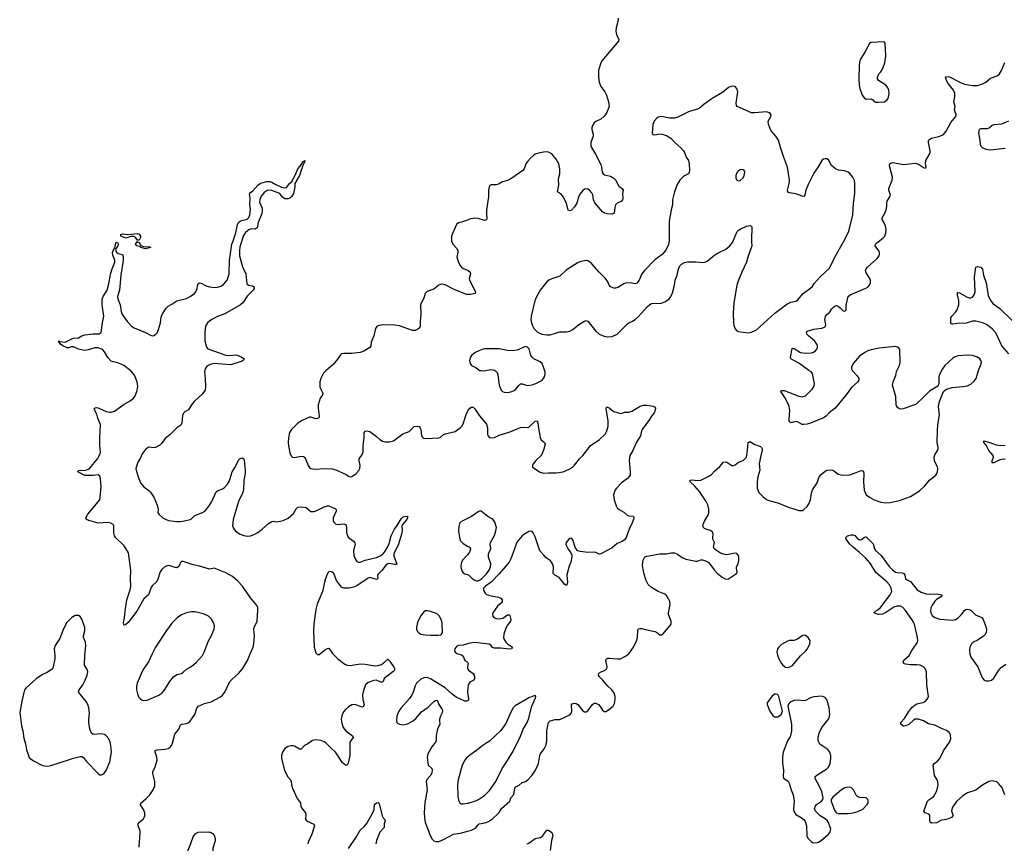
# Model space of a CAD drawing. Header units: inches. Extents: x 1682510 to 1839368, y 640758 to 791543.
# Tile 153 of 186: x 1784533 to 1796558, y 732657 to 742711. Entities that reach past the tile are written whole.
import ezdxf

# ---------------------------------------------------------------- set-up
doc = ezdxf.new("R2010")
doc.units = ezdxf.units.IN
doc.header["$MEASUREMENT"] = 0
for name, color, linetype in [('B7783', 7, 'Continuous'), ('B7784', 7, 'Continuous'), ('B7793', 7, 'Continuous'), ('B7794', 7, 'Continuous')]:
    doc.layers.add(name, color=color, linetype=linetype)

msp = doc.modelspace()

# ---------------------------------------------------------------- linework, layer by layer
at = {"layer": 'B7783', "color": 6}
for points, elevation in [([(1785993, 732610), (1786004, 732790), (1786003, 732810), (1785980, 732870), (1785978, 732890), (1785988, 732912), (1786043, 732957), (1786062, 732990), (1786060, 733030), (1786044, 733070), (1786010, 733128), (1786014, 733146), (1786078, 733202), (1786121, 733250), (1786163, 733310), (1786183, 733357), (1786184, 733410), (1786158, 733510), (1786160, 733530), (1786189, 733590), (1786213, 733670), (1786209, 733710), (1786188, 733770), (1786189, 733790), (1786210, 733798), (1786310, 733804), (1786345, 733815), (1786370, 733831), (1786388, 733852), (1786400, 733880), (1786426, 733990), (1786475, 734050), (1786497, 734103), (1786510, 734112), (1786570, 734118), (1786592, 734128), (1786614, 734146), (1786670, 734227), (1786695, 734305), (1786717, 734330), (1786790, 734363), (1786870, 734385), (1786978, 734442), (1787010, 734465), (1787040, 734500), (1787100, 734630), (1787130, 734664), (1787204, 734730), (1787253, 734787), (1787316, 734890), (1787346, 734970), (1787384, 735050), (1787393, 735090), (1787401, 735190), (1787393, 735270), (1787396, 735290), (1787432, 735370), (1787443, 735503), (1787442, 735530), (1787434, 735554), (1787350, 735652), (1787255, 735795), (1787198, 735858), (1787130, 735912), (1787050, 735957), (1786930, 736009), (1786910, 736014), (1786850, 736005), (1786730, 736040), (1786650, 736055), (1786530, 736096), (1786510, 736095), (1786497, 736083), (1786484, 736050), (1786470, 736030), (1786450, 736020), (1786430, 736022), (1786370, 736044), (1786350, 736046), (1786310, 736035), (1786270, 735999), (1786250, 735970), (1786220, 735880), (1786206, 735854), (1786155, 735805), (1786138, 735782), (1786115, 735710), (1786105, 735690), (1786050, 735639), (1785965, 735490), (1785856, 735350), (1785830, 735328), (1785810, 735320), (1785804, 735324), (1785801, 735350), (1785812, 735408), (1785819, 735490), (1785843, 735630), (1785883, 735750), (1785890, 735790), (1785887, 735887), (1785892, 735992), (1785861, 736201), (1785810, 736286), (1785706, 736386), (1785689, 736409), (1785682, 736442), (1785682, 736530), (1785674, 736550), (1785645, 736565), (1785610, 736572), (1785490, 736565), (1785377, 736597), (1785350, 736610), (1785339, 736630), (1785364, 736676), (1785510, 736850), (1785517, 736883), (1785529, 737010), (1785519, 737110), (1785510, 737138), (1785490, 737154), (1785430, 737145), (1785330, 737147), (1785241, 737190), (1785254, 737206), (1785270, 737210), (1785330, 737209), (1785370, 737223), (1785390, 737235), (1785481, 737350), (1785517, 737410), (1785521, 737430), (1785513, 737513), (1785512, 737608), (1785518, 737770), (1785488, 737848), (1785474, 737894), (1785446, 737950), (1785445, 737970), (1785470, 737978), (1785490, 737974), (1785590, 737929), (1785630, 737918), (1785650, 737919), (1785690, 737933), (1785810, 738016), (1785890, 738061), (1785922, 738090), (1785943, 738117), (1785963, 738170), (1785975, 738230), (1785973, 738270), (1785961, 738310), (1785933, 738370), (1785890, 738426), (1785803, 738490), (1785730, 738521), (1785673, 738533), (1785650, 738544), (1785610, 738586), (1785570, 738657), (1785550, 738682), (1785537, 738690), (1785490, 738703), (1785450, 738705), (1785370, 738679), (1785330, 738674), (1785250, 738687), (1785190, 738719), (1785162, 738718), (1785130, 738703), (1785114, 738706), (1785061, 738730), (1785029, 738750), (1785023, 738763), (1785010, 738770), (1785009, 738790), (1785021, 738781), (1785090, 738775), (1785170, 738814), (1785190, 738821), (1785250, 738827), (1785290, 738850), (1785330, 738865), (1785430, 738877), (1785504, 738876), (1785528, 738892), (1785544, 739010), (1785562, 739090), (1785541, 739230), (1785541, 739299), (1785552, 739330), (1785599, 739410), (1785616, 739470), (1785645, 739615), (1785661, 739670), (1785694, 739750), (1785695, 739775), (1785670, 739838), (1785668, 739870), (1785690, 739926), (1785694, 739926), (1785700, 739940), (1785710, 739996), (1785730, 739987), (1785736, 739970), (1785730, 739949), (1785710, 739916), (1785704, 739916), (1785705, 739895), (1785713, 739873), (1785737, 739857), (1785790, 739843), (1785798, 739818), (1785798, 739770), (1785769, 739591), (1785751, 739409), (1785728, 739330), (1785730, 739305), (1785758, 739230), (1785772, 739150), (1785782, 739122), (1785803, 739083), (1785850, 739024), (1785900, 738970), (1785929, 738949), (1786070, 738894), (1786130, 738860), (1786150, 738853), (1786170, 738854), (1786190, 738866), (1786210, 738889), (1786229, 738930), (1786252, 739010), (1786262, 739078), (1786278, 739122), (1786321, 739190), (1786345, 739215), (1786390, 739237), (1786450, 739277), (1786570, 739308), (1786613, 739330), (1786666, 739370), (1786683, 739390), (1786699, 739430), (1786710, 739481), (1786716, 739490), (1786730, 739498), (1786750, 739495), (1786810, 739463), (1786850, 739448), (1786910, 739442), (1786950, 739447), (1786990, 739459), (1787021, 739479), (1787051, 739509), (1787070, 739541), (1787091, 739609), (1787096, 739770), (1787124, 739970), (1787135, 740000)], 600), ([(1785972, 740000), (1785990, 739991), (1786014, 739954), (1786044, 739944), (1786118, 739938), (1786132, 739932), (1786130, 739929), (1786068, 739912), (1786013, 739930), (1786000, 739940), (1785964, 739950), (1785949, 739970), (1785969, 740000)], 600), ([(1787241, 740000), (1787222, 739938), (1787217, 739890), (1787217, 739830), (1787254, 739694), (1787293, 739610), (1787308, 739488), (1787328, 739468), (1787370, 739462), (1787395, 739450), (1787396, 739430), (1787384, 739410), (1787310, 739336), (1787260, 739260), (1787230, 739230), (1787039, 739121), (1786950, 739087), (1786881, 739050), (1786849, 739030), (1786827, 739010), (1786803, 738970), (1786792, 738892), (1786793, 738790), (1786813, 738713), (1786830, 738691), (1787050, 738615), (1787090, 738611), (1787170, 738619), (1787190, 738615), (1787245, 738590), (1787275, 738570), (1787267, 738553), (1787250, 738543), (1787110, 738496), (1786908, 738512), (1786857, 738503), (1786818, 738482), (1786799, 738450), (1786789, 738411), (1786799, 738330), (1786802, 738230), (1786796, 738190), (1786779, 738161), (1786761, 738139), (1786663, 738050), (1786630, 738010), (1786593, 737947), (1786550, 737924), (1786532, 737908), (1786522, 737878), (1786511, 737789), (1786499, 737761), (1786450, 737727), (1786370, 737645), (1786310, 737599), (1786264, 737536), (1786243, 737517), (1786190, 737489), (1786170, 737486), (1786110, 737491), (1786090, 737482), (1786070, 737465), (1786030, 737410), (1786004, 737356), (1785975, 737310), (1785953, 737230), (1785955, 737210), (1785980, 737130), (1786010, 737058), (1786050, 737010), (1786110, 736964), (1786130, 736943), (1786170, 736880), (1786210, 736785), (1786222, 736730), (1786219, 736690), (1786234, 736670), (1786285, 736625), (1786350, 736596), (1786450, 736584), (1786495, 736585), (1786547, 736593), (1786614, 736610), (1786630, 736619), (1786670, 736658), (1786766, 736694), (1786800, 736720), (1786845, 736775), (1786880, 736830), (1786934, 736946), (1786950, 736960), (1787010, 736983), (1787030, 736997), (1787070, 737040), (1787090, 737074), (1787104, 737110), (1787127, 737190), (1787166, 737250), (1787205, 737335), (1787225, 737355), (1787250, 737362), (1787269, 737349), (1787273, 737333), (1787285, 737210), (1787285, 737170), (1787270, 737090), (1787266, 736970), (1787253, 736930), (1787205, 736830), (1787139, 736610), (1787132, 736530), (1787142, 736502), (1787170, 736468), (1787227, 736430), (1787270, 736413), (1787310, 736405), (1787351, 736409), (1787406, 736430), (1787441, 736450), (1787495, 736490), (1787570, 736561), (1787610, 736585), (1787630, 736587), (1787670, 736582), (1787713, 736587), (1787750, 736596), (1787810, 736625), (1787876, 736684), (1787910, 736741), (1787930, 736761), (1787970, 736764), (1788030, 736754), (1788090, 736709), (1788110, 736705), (1788130, 736707), (1788161, 736719), (1788250, 736763), (1788290, 736776), (1788310, 736777), (1788390, 736738), (1788398, 736730), (1788399, 736710), (1788362, 736630), (1788360, 736610), (1788363, 736590), (1788373, 736573), (1788390, 736558), (1788409, 736549), (1788490, 736555), (1788510, 736550), (1788518, 736538), (1788524, 736510), (1788525, 736450), (1788536, 736410), (1788549, 736389), (1788610, 736343), (1788624, 736324), (1788628, 736310), (1788625, 736290), (1788610, 736230), (1788615, 736170), (1788628, 736130), (1788640, 736110), (1788650, 736098), (1788670, 736087), (1788690, 736089), (1788750, 736111), (1788890, 736145), (1788934, 736166), (1788970, 736190), (1788998, 736222), (1789024, 736270), (1789043, 736317), (1789070, 736410), (1789109, 736490), (1789143, 736537), (1789190, 736619), (1789210, 736637), (1789230, 736646), (1789270, 736650), (1789270, 736630), (1789260, 736610), (1789207, 736550), (1789201, 736530), (1789204, 736470), (1789197, 736430), (1789157, 736310), (1789103, 736190), (1789103, 736163), (1789140, 736070), (1789137, 736063), (1789130, 736059), (1789110, 736061), (1789050, 736074), (1789030, 736070), (1789010, 736056), (1788954, 735986), (1788913, 735947), (1788904, 735930), (1788905, 735890), (1788899, 735881), (1788890, 735877), (1788810, 735900), (1788790, 735895), (1788650, 735801), (1788610, 735783), (1788552, 735772), (1788493, 735773), (1788463, 735783), (1788403, 735863), (1788370, 735950), (1788350, 735968), (1788330, 735973), (1788309, 735971), (1788298, 735962), (1788285, 735935), (1788261, 735859), (1788232, 735730), (1788165, 735575), (1788151, 735509), (1788126, 735334), (1788120, 735250), (1788131, 735050), (1788150, 734983), (1788170, 734961), (1788190, 734961), (1788270, 735025), (1788290, 735036), (1788310, 735038), (1788353, 734973), (1788418, 734910), (1788504, 734844), (1788531, 734831), (1788570, 734826), (1788690, 734847), (1788750, 734844), (1788870, 734825), (1788910, 734826), (1788950, 734840), (1788993, 734870), (1789030, 734905), (1789050, 734889), (1789063, 734863), (1789102, 734810), (1789111, 734789), (1789109, 734770), (1789090, 734748), (1788985, 734670), (1788970, 734630), (1788958, 734622), (1788950, 734621), (1788890, 734646), (1788856, 734644), (1788790, 734618), (1788757, 734590), (1788730, 734521), (1788721, 734470), (1788725, 734410), (1788740, 734350), (1788733, 734327), (1788710, 734320), (1788630, 734352), (1788590, 734347), (1788550, 734324), (1788511, 734290), (1788493, 734267), (1788472, 734230), (1788465, 734210), (1788459, 734170), (1788465, 734125), (1788483, 734070), (1788514, 734030), (1788598, 733970), (1788607, 733950), (1788565, 733890), (1788563, 733730), (1788545, 733635), (1788530, 733611), (1788510, 733610), (1788470, 733642), (1788420, 733730), (1788390, 733771), (1788336, 733816), (1788270, 733881), (1788250, 733895), (1788210, 733911), (1788150, 733920), (1788110, 733912), (1788053, 733870), (1788010, 733849), (1787970, 733806), (1787950, 733804), (1787890, 733843), (1787870, 733847), (1787850, 733848), (1787810, 733840), (1787770, 733812), (1787744, 733770), (1787732, 733730), (1787731, 733690), (1787766, 733550), (1787805, 733470), (1787838, 733430), (1787849, 733410), (1787853, 733370), (1787865, 733330), (1787922, 733202), (1787964, 733150), (1787967, 733110), (1787974, 733090), (1788022, 733030), (1788028, 733010), (1788023, 732950), (1788037, 732930), (1788126, 732890), (1788133, 732870), (1788100, 732770), (1788057, 732670), (1788053, 732650)], 600), ([(1789809, 740000), (1789822, 739970), (1789870, 739919), (1789883, 739890), (1789883, 739870), (1789873, 739810), (1789890, 739750), (1789910, 739713), (1789930, 739689), (1789952, 739672), (1790000, 739655)], 700), ([(1790000, 739357), (1789990, 739357), (1789830, 739423), (1789730, 739472), (1789690, 739482), (1789670, 739477), (1789650, 739468), (1789590, 739421), (1789507, 739393), (1789484, 739370), (1789467, 739310), (1789435, 739250), (1789428, 739230), (1789430, 739110), (1789422, 739030), (1789425, 738970), (1789415, 738950), (1789390, 738929), (1789364, 738916), (1789330, 738917), (1789170, 738972), (1789110, 738983), (1788970, 738987), (1788921, 738979), (1788893, 738967), (1788877, 738943), (1788857, 738850), (1788824, 738776), (1788820, 738730), (1788810, 738708), (1788737, 738663), (1788690, 738648), (1788590, 738637), (1788490, 738637), (1788463, 738630), (1788450, 738620), (1788418, 738570), (1788360, 738500), (1788274, 738430), (1788245, 738395), (1788212, 738330), (1788200, 738290), (1788200, 738230), (1788205, 738210), (1788234, 738150), (1788230, 738130), (1788203, 738090), (1788178, 738010), (1788176, 737970), (1788190, 737870), (1788184, 737850), (1788170, 737841), (1788150, 737839), (1788090, 737860), (1788070, 737860), (1787983, 737817), (1787930, 737785), (1787851, 737709), (1787828, 737672), (1787814, 737606), (1787810, 737550), (1787814, 737510), (1787830, 737425), (1787847, 737387), (1787864, 737370), (1787890, 737366), (1787970, 737384), (1787998, 737378), (1788010, 737370), (1788024, 737350), (1788054, 737270), (1788070, 737246), (1788090, 737231), (1788130, 737224), (1788271, 737231), (1788350, 737228), (1788395, 737215), (1788519, 737159), (1788550, 737138), (1788570, 737130), (1788590, 737136), (1788640, 737170), (1788674, 737206), (1788687, 737230), (1788691, 737269), (1788677, 737330), (1788679, 737350), (1788710, 737395), (1788726, 737434), (1788728, 737510), (1788741, 737610), (1788740, 737670), (1788751, 737689), (1788770, 737692), (1788810, 737682), (1788890, 737623), (1788930, 737587), (1788965, 737565), (1788990, 737559), (1789050, 737557), (1789099, 737570), (1789210, 737655), (1789290, 737685), (1789350, 737746), (1789390, 737748), (1789410, 737743), (1789425, 737725), (1789431, 737710), (1789440, 737630), (1789450, 737613), (1789464, 737604), (1789490, 737600), (1789650, 737608), (1789670, 737614), (1789710, 737645), (1789730, 737654), (1789850, 737685), (1789913, 737727), (1789932, 737748), (1789950, 737778), (1789984, 737890), (1790000, 737928)], 700), ([(1790000, 736621), (1789935, 736590), (1789910, 736571), (1789896, 736524), (1789893, 736470), (1789902, 736390), (1789918, 736350), (1789950, 736317), (1790000, 736285)], 700), ([(1790000, 736179), (1789945, 736115), (1789930, 736090), (1789923, 736070), (1789919, 736030), (1789928, 735990), (1789950, 735960), (1789970, 735948), (1790000, 735937)], 700), ([(1790000, 735090), (1789950, 735074), (1789890, 735070), (1789870, 735062), (1789848, 735030), (1789844, 735010), (1789850, 734990), (1789870, 734975), (1789930, 734957), (1789950, 734940), (1789970, 734890), (1789998, 734870), (1790000, 734867)], 700), ([(1790000, 734395), (1789990, 734390), (1789970, 734393), (1789862, 734442), (1789816, 734476), (1789730, 734556), (1789550, 734664), (1789510, 734679), (1789470, 734678), (1789430, 734660), (1789378, 734610), (1789362, 734578), (1789334, 734490), (1789319, 734461), (1789294, 734426), (1789190, 734310), (1789164, 734270), (1789140, 734210), (1789133, 734150), (1789140, 734130), (1789150, 734121), (1789171, 734110), (1789210, 734103), (1789270, 734113), (1789337, 734150), (1789370, 734180), (1789439, 734261), (1789521, 734319), (1789590, 734388), (1789610, 734401), (1789630, 734402), (1789636, 734396), (1789651, 734350), (1789691, 734291), (1789696, 734276), (1789694, 734250), (1789672, 734210), (1789659, 734170), (1789658, 734150), (1789665, 734110), (1789636, 734050), (1789626, 734014), (1789619, 733970), (1789620, 733910), (1789609, 733891), (1789564, 733836), (1789517, 733750), (1789507, 733710), (1789521, 733610), (1789565, 733570), (1789571, 733550), (1789564, 733516), (1789552, 733488), (1789506, 733434), (1789496, 733410), (1789507, 733310), (1789481, 733150), (1789474, 733030), (1789475, 732970), (1789486, 732910), (1789550, 732745), (1789570, 732705), (1789590, 732685), (1789610, 732677), (1789650, 732680), (1789710, 732702), (1789830, 732767), (1789934, 732786), (1790000, 732803)], 700), ([(1790000, 733707), (1789990, 733698), (1789968, 733670), (1789938, 733610), (1789888, 733430), (1789880, 733370), (1789882, 733230), (1789890, 733183), (1789910, 733149), (1789930, 733139), (1789950, 733138), (1790000, 733147)], 800), ([(1788550, 732593), (1788643, 732730), (1788690, 732817), (1788740, 732860), (1788767, 732893), (1788847, 733030), (1788860, 733070), (1788867, 733130), (1788890, 733149), (1788910, 733155), (1788922, 733142), (1788958, 732990), (1788970, 732967), (1788989, 732950), (1788995, 732930), (1788985, 732895), (1788982, 732850), (1788929, 732791), (1788892, 732690), (1788884, 732650)], 600)]:
    msp.add_lwpolyline(points, dxfattribs=dict(at, elevation=elevation))
for points, elevation in [([(1786670, 735483), (1786630, 735482), (1786570, 735468), (1786510, 735445), (1786457, 735410), (1786390, 735344), (1786324, 735256), (1786191, 735050), (1786149, 734970), (1786106, 734870), (1786050, 734791), (1786030, 734753), (1785991, 734670), (1785969, 734610), (1785960, 734570), (1785959, 734530), (1785970, 734480), (1785985, 734445), (1786003, 734423), (1786030, 734405), (1786050, 734400), (1786090, 734403), (1786230, 734465), (1786269, 734491), (1786299, 734521), (1786366, 734630), (1786412, 734690), (1786450, 734717), (1786510, 734730), (1786530, 734744), (1786570, 734784), (1786614, 734806), (1786661, 734839), (1786692, 734868), (1786764, 734950), (1786787, 734990), (1786839, 735130), (1786873, 735187), (1786909, 735270), (1786911, 735310), (1786900, 735350), (1786874, 735394), (1786838, 735430), (1786778, 735458)], 700), ([(1789510, 735495), (1789490, 735493), (1789470, 735482), (1789429, 735431), (1789393, 735350), (1789378, 735290), (1789378, 735270), (1789390, 735242), (1789410, 735221), (1789430, 735210), (1789490, 735200), (1789550, 735196), (1789642, 735198), (1789670, 735202), (1789685, 735210), (1789695, 735230), (1789692, 735348), (1789679, 735390), (1789654, 735434), (1789634, 735454), (1789610, 735467), (1789550, 735488)], 700), ([(1785210, 735438), (1785170, 735415), (1785109, 735350), (1785066, 735274), (1785022, 735158), (1784967, 735073), (1784955, 735030), (1784963, 734950), (1784962, 734910), (1784941, 734810), (1784932, 734788), (1784870, 734741), (1784810, 734717), (1784734, 734666), (1784610, 734555), (1784593, 734530), (1784559, 734390), (1784533, 734253), (1784554, 734090), (1784569, 734029), (1784582, 733942), (1784603, 733870), (1784617, 733797), (1784631, 733751), (1784650, 733704), (1784667, 733687), (1784702, 733662), (1784810, 733608), (1784870, 733600), (1784913, 733607), (1784991, 733629), (1785190, 733697), (1785270, 733717), (1785290, 733716), (1785310, 733702), (1785350, 733654), (1785490, 733507), (1785510, 733494), (1785530, 733492), (1785550, 733499), (1785570, 733515), (1785590, 733545), (1785632, 733650), (1785652, 733770), (1785644, 733850), (1785636, 733890), (1785620, 733930), (1785590, 733970), (1785570, 733986), (1785530, 733993), (1785430, 733985), (1785410, 733999), (1785390, 734050), (1785376, 734130), (1785376, 734164), (1785387, 734250), (1785377, 734310), (1785364, 734350), (1785346, 734386), (1785256, 734496), (1785252, 734510), (1785259, 734530), (1785303, 734590), (1785333, 734650), (1785355, 734710), (1785363, 734750), (1785358, 734778), (1785326, 734830), (1785328, 734950), (1785342, 735070), (1785335, 735110), (1785312, 735170), (1785312, 735190), (1785328, 735250), (1785329, 735290), (1785290, 735392), (1785270, 735426), (1785250, 735437)], 700), ([(1786850, 732791), (1786710, 732790), (1786672, 732770), (1786650, 732743), (1786619, 732650), (1786571, 732530), (1786562, 732490), (1786557, 732430), (1786563, 732383), (1786585, 732330), (1786610, 732311), (1786630, 732308), (1786730, 732317), (1786810, 732342), (1786850, 732377), (1786872, 732408), (1786895, 732470), (1786897, 732603), (1786923, 732690), (1786924, 732710), (1786911, 732751), (1786897, 732770), (1786881, 732781)], 600)]:
    msp.add_lwpolyline(points, close=True, dxfattribs=dict(at, elevation=elevation))
at = {"layer": 'B7784', "color": 6}
for points, elevation in [([(1787135, 740000), (1787174, 740110), (1787193, 740210), (1787210, 740241), (1787230, 740257), (1787310, 740277), (1787330, 740297), (1787345, 740330), (1787351, 740390), (1787343, 740457), (1787346, 740530), (1787341, 740579), (1787342, 740590), (1787350, 740602), (1787378, 740622), (1787443, 740690), (1787470, 740710), (1787490, 740720), (1787550, 740734), (1787586, 740734), (1787610, 740728), (1787659, 740699), (1787730, 740667), (1787770, 740660), (1787790, 740664), (1787829, 740710), (1787861, 740739), (1787871, 740770), (1787900, 740820), (1787930, 740891), (1787959, 740921), (1787970, 740944), (1787976, 740944), (1787990, 740979), (1788000, 740980), (1788013, 740993), (1788016, 740990), (1788011, 740971), (1787995, 740945), (1787950, 740810), (1787894, 740710), (1787892, 740670), (1787875, 740590), (1787854, 740550), (1787830, 740530), (1787810, 740523), (1787770, 740525), (1787739, 740550), (1787708, 740588), (1787610, 740626), (1787572, 740628), (1787556, 740624), (1787520, 740600), (1787482, 740558), (1787464, 740516), (1787463, 740483), (1787492, 740410), (1787494, 740370), (1787490, 740344), (1787445, 740235), (1787432, 740168), (1787410, 740154), (1787363, 740157), (1787330, 740147), (1787290, 740114), (1787262, 740070), (1787241, 740000)], 600), ([(1790000, 740264), (1789930, 740238), (1789890, 740231), (1789868, 740212), (1789821, 740110), (1789808, 740070), (1789805, 740010), (1789809, 740000)], 700), ([(1785969, 740000), (1785970, 740001), (1785972, 740000)], 600)]:
    msp.add_lwpolyline(points, dxfattribs=dict(at, elevation=elevation))
at = {"layer": 'B7784', "color": 6, "elevation": 600}
msp.add_lwpolyline([(1785970, 740019), (1785950, 740047), (1785925, 740065), (1785890, 740063), (1785830, 740042), (1785767, 740070), (1785767, 740090), (1785790, 740098), (1785852, 740088), (1785970, 740099), (1785990, 740092), (1786009, 740070), (1786010, 740050), (1785990, 740021)], close=True, dxfattribs=at)
at = {"layer": 'B7793', "color": 6}
for points, elevation in [([(1790000, 732803), (1790050, 732815), (1790099, 732841), (1790130, 732882), (1790145, 732895), (1790213, 732907), (1790257, 732923), (1790305, 732955), (1790369, 733011), (1790388, 733032), (1790418, 733082), (1790517, 733170), (1790532, 733210), (1790567, 733253), (1790581, 733330), (1790590, 733347), (1790632, 733368), (1790670, 733399), (1790710, 733413), (1790738, 733430), (1790790, 733489), (1790832, 733550), (1790869, 733630), (1790883, 733730), (1790892, 733750), (1790938, 733810), (1790961, 733859), (1790969, 733910), (1790969, 734030), (1790989, 734131), (1791010, 734150), (1791030, 734157), (1791070, 734167), (1791130, 734169), (1791250, 734223), (1791270, 734249), (1791277, 734270), (1791273, 734347), (1791281, 734359), (1791310, 734368), (1791330, 734365), (1791350, 734353), (1791410, 734273), (1791430, 734261), (1791450, 734261), (1791470, 734273), (1791528, 734352), (1791550, 734366), (1791570, 734367), (1791601, 734350), (1791624, 734324), (1791650, 734282), (1791670, 734267), (1791690, 734267), (1791710, 734277), (1791781, 734330), (1791797, 734363), (1791804, 734410), (1791803, 734450), (1791791, 734491), (1791766, 734530), (1791710, 734580), (1791656, 734650), (1791614, 734690), (1791600, 734710), (1791607, 734733), (1791633, 734750), (1791684, 734770), (1791702, 734790), (1791706, 734810), (1791692, 734890), (1791701, 734910), (1791710, 734916), (1791730, 734918), (1791833, 734907), (1791871, 734909), (1791925, 734935), (1791970, 734969), (1792027, 735050), (1792067, 735130), (1792079, 735170), (1792080, 735250), (1792084, 735270), (1792090, 735274), (1792110, 735280), (1792130, 735280), (1792190, 735263), (1792290, 735244), (1792310, 735236), (1792350, 735202), (1792370, 735203), (1792390, 735213), (1792490, 735330), (1792488, 735370), (1792458, 735450), (1792458, 735470), (1792478, 735570), (1792471, 735610), (1792453, 735650), (1792430, 735680), (1792410, 735696), (1792329, 735729), (1792250, 735780), (1792210, 735814), (1792183, 735863), (1792156, 735956), (1792140, 736050), (1792146, 736114), (1792168, 736152), (1792190, 736161), (1792349, 736189), (1792428, 736192), (1792490, 736201), (1792530, 736201), (1792568, 736188), (1792625, 736145), (1792670, 736127), (1792790, 736099), (1792810, 736100), (1792850, 736116), (1792870, 736119), (1792910, 736104), (1792943, 736083), (1792970, 736056), (1793014, 735994), (1793050, 735956), (1793110, 735907), (1793150, 735884), (1793170, 735881), (1793190, 735885), (1793285, 735950), (1793294, 735970), (1793285, 736010), (1793287, 736030), (1793306, 736070), (1793316, 736110), (1793316, 736150), (1793311, 736171), (1793290, 736195), (1793270, 736199), (1793170, 736178), (1793130, 736185), (1793090, 736200), (1793041, 736230), (1793013, 736253), (1793007, 736270), (1793018, 736330), (1792999, 736370), (1792996, 736390), (1793002, 736430), (1792996, 736450), (1792970, 736475), (1792926, 736486), (1792898, 736498), (1792884, 736510), (1792877, 736530), (1792880, 736550), (1792897, 736590), (1792944, 736670), (1792950, 736690), (1792950, 736736), (1792937, 736790), (1792915, 736830), (1792834, 736950), (1792778, 737018), (1792723, 737070), (1792721, 737090), (1792747, 737093), (1792810, 737086), (1792850, 737090), (1792959, 737141), (1792983, 737157), (1793019, 737201), (1793082, 737258), (1793130, 737311), (1793150, 737315), (1793167, 737310), (1793230, 737270), (1793250, 737269), (1793270, 737275), (1793312, 737308), (1793370, 737331), (1793390, 737348), (1793408, 737372), (1793422, 737450), (1793430, 737550), (1793450, 737562), (1793510, 737523), (1793579, 737499), (1793592, 737490), (1793599, 737470), (1793600, 737450), (1793582, 737390), (1793563, 737290), (1793570, 737210), (1793549, 737130), (1793541, 737070), (1793541, 736990), (1793560, 736940), (1793609, 736889), (1793655, 736855), (1793683, 736843), (1793790, 736814), (1793910, 736764), (1794050, 736720), (1794090, 736720), (1794110, 736731), (1794150, 736770), (1794170, 736802), (1794189, 736850), (1794202, 736930), (1794214, 736970), (1794270, 737058), (1794297, 737130), (1794320, 737160), (1794370, 737201), (1794390, 737212), (1794430, 737215), (1794458, 737210), (1794470, 737206), (1794530, 737164), (1794567, 737153), (1794590, 737151), (1794670, 737156), (1794750, 737182), (1794810, 737207), (1794830, 737204), (1794837, 737190), (1794840, 737170), (1794836, 737070), (1794848, 736968), (1794857, 736937), (1794872, 736912), (1794910, 736881), (1794969, 736849), (1795050, 736820), (1795110, 736811), (1795164, 736816), (1795279, 736841), (1795410, 736890), (1795520, 736960), (1795582, 737018), (1795650, 737095), (1795720, 737150), (1795734, 737170), (1795742, 737190), (1795746, 737230), (1795742, 737250), (1795706, 737326), (1795701, 737370), (1795710, 737400), (1795742, 737450), (1795750, 737470), (1795751, 737490), (1795736, 737550), (1795740, 737690), (1795746, 737770), (1795766, 737886), (1795755, 737990), (1795768, 738050), (1795816, 738170), (1795844, 738196), (1795878, 738210), (1795921, 738219), (1796050, 738231), (1796110, 738243), (1796150, 738263), (1796190, 738297), (1796212, 738330), (1796242, 738430), (1796275, 738510), (1796277, 738530), (1796272, 738552), (1796259, 738570), (1796229, 738589), (1796170, 738611), (1796116, 738616), (1795990, 738608), (1795950, 738593), (1795930, 738580), (1795830, 738489), (1795801, 738450), (1795760, 738370), (1795757, 738350), (1795758, 738270), (1795745, 738235), (1795642, 738178), (1795574, 738106), (1795481, 738019), (1795441, 737999), (1795321, 737959), (1795290, 737957), (1795270, 737963), (1795255, 737975), (1795245, 737990), (1795238, 738010), (1795234, 738110), (1795192, 738250), (1795200, 738290), (1795232, 738368), (1795242, 738418), (1795277, 738490), (1795286, 738530), (1795280, 738690), (1795265, 738710), (1795230, 738721), (1795030, 738700), (1794930, 738682), (1794890, 738669), (1794853, 738650), (1794790, 738603), (1794710, 738515), (1794692, 738470), (1794692, 738450), (1794703, 738423), (1794762, 738362), (1794781, 738330), (1794781, 738310), (1794768, 738290), (1794690, 738220), (1794628, 738130), (1794493, 737970), (1794417, 737910), (1794381, 737870), (1794349, 737850), (1794190, 737785), (1794150, 737773), (1794110, 737768), (1794090, 737771), (1794030, 737800), (1794010, 737804), (1793951, 737791), (1793940, 737800), (1793932, 737812), (1793930, 737830), (1793939, 737941), (1793931, 737990), (1793915, 738030), (1793878, 738098), (1793830, 738170), (1793837, 738183), (1793870, 738184), (1794050, 738114), (1794090, 738107), (1794130, 738121), (1794210, 738201), (1794230, 738230), (1794240, 738270), (1794213, 738390), (1794197, 738410), (1794172, 738430), (1794050, 738519), (1793949, 738569), (1793946, 738590), (1793965, 738695), (1793970, 738700), (1793990, 738698), (1794070, 738649), (1794130, 738638), (1794198, 738642), (1794220, 738650), (1794252, 738668), (1794269, 738690), (1794276, 738710), (1794276, 738730), (1794269, 738750), (1794240, 738790), (1794165, 738850), (1794147, 738870), (1794142, 738890), (1794151, 738909), (1794230, 738932), (1794330, 738944), (1794361, 738959), (1794372, 738970), (1794376, 738990), (1794366, 739050), (1794373, 739087), (1794390, 739110), (1794424, 739136), (1794450, 739181), (1794470, 739203), (1794490, 739218), (1794510, 739220), (1794530, 739212), (1794554, 739194), (1794590, 739157), (1794610, 739151), (1794627, 739170), (1794627, 739227), (1794652, 739330), (1794677, 739350), (1794868, 739432), (1794893, 739450), (1794911, 739470), (1794922, 739498), (1794923, 739530), (1794917, 739550), (1794870, 739621), (1794861, 739650), (1794869, 739670), (1794886, 739690), (1795000, 739790), (1795030, 739830), (1795035, 739850), (1795033, 739870), (1795025, 739890), (1794981, 739950), (1794984, 739970), (1795004, 739990), (1795017, 740000)], 700), ([(1792463, 740000), (1792462, 739990), (1792455, 739965), (1792423, 739897), (1792377, 739843), (1792290, 739780), (1792162, 739650), (1792131, 739609), (1792097, 739530), (1792070, 739494), (1792050, 739487), (1791990, 739498), (1791930, 739493), (1791910, 739485), (1791839, 739441), (1791810, 739434), (1791790, 739433), (1791749, 739450), (1791733, 739470), (1791715, 739510), (1791689, 739550), (1791608, 739628), (1791520, 739730), (1791490, 739756), (1791470, 739767), (1791450, 739770), (1791390, 739760), (1791354, 739746), (1791207, 739653), (1791130, 739579), (1791030, 739548), (1790996, 739530), (1790971, 739509), (1790890, 739407), (1790840, 739320), (1790823, 739277), (1790778, 739090), (1790777, 739050), (1790785, 739010), (1790795, 738975), (1790810, 738942), (1790855, 738895), (1790910, 738873), (1790970, 738864), (1791010, 738865), (1791130, 738899), (1791210, 738901), (1791250, 738908), (1791290, 738930), (1791362, 738990), (1791430, 739032), (1791450, 739039), (1791473, 739030), (1791570, 738910), (1791610, 738873), (1791670, 738848), (1791710, 738841), (1791770, 738845), (1791830, 738870), (1791958, 739002), (1791970, 739011), (1792016, 739030), (1792050, 739052), (1792090, 739088), (1792196, 739204), (1792230, 739235), (1792250, 739247), (1792270, 739251), (1792330, 739247), (1792370, 739250), (1792421, 739270), (1792461, 739299), (1792485, 739330), (1792504, 739376), (1792530, 739471), (1792538, 739530), (1792563, 739590), (1792580, 739670), (1792596, 739704), (1792615, 739725), (1792650, 739747), (1792690, 739756), (1792790, 739755), (1792870, 739745), (1792902, 739750), (1792930, 739762), (1793021, 739839), (1793071, 739869), (1793158, 739910), (1793206, 739950), (1793239, 739990), (1793243, 740000)], 800), ([(1793471, 740000), (1793475, 739950), (1793425, 739810), (1793411, 739750), (1793351, 739630), (1793304, 739510), (1793286, 739450), (1793254, 739250), (1793247, 739127), (1793251, 739010), (1793256, 738976), (1793270, 738936), (1793290, 738912), (1793306, 738906), (1793430, 738889), (1793470, 738895), (1793530, 738925), (1793753, 739130), (1793900, 739240), (1793950, 739263), (1794010, 739274), (1794030, 739288), (1794102, 739370), (1794210, 739450), (1794237, 739490), (1794310, 739570), (1794422, 739678), (1794490, 739821), (1794592, 740000)], 800), ([(1790000, 739655), (1790011, 739651), (1790033, 739630), (1790038, 739610), (1790023, 739550), (1790026, 739530), (1790099, 739390), (1790095, 739370), (1790044, 739356), (1790000, 739357)], 700), ([(1796613, 738633), (1796529, 738729), (1796452, 738890), (1796413, 738933), (1796370, 738969), (1796330, 738994), (1796290, 739010), (1796210, 739030), (1796169, 739031), (1796090, 739006), (1796070, 739004), (1796010, 739008), (1795930, 738995), (1795915, 738995), (1795904, 739004), (1795906, 739070), (1795916, 739090), (1795961, 739139), (1795978, 739162), (1796003, 739230), (1796003, 739283), (1795985, 739350), (1795984, 739376), (1795990, 739380), (1796010, 739375), (1796105, 739325), (1796130, 739317), (1796150, 739316), (1796170, 739325), (1796190, 739350), (1796200, 739390), (1796195, 739570), (1796210, 739690), (1796230, 739696), (1796270, 739688), (1796290, 739664), (1796304, 739590), (1796337, 739497), (1796362, 739342), (1796390, 739282), (1796422, 739242), (1796504, 739184), (1796660, 739030)], 600), ([(1790000, 737928), (1790004, 737936), (1790030, 737968), (1790050, 737979), (1790070, 737979), (1790090, 737962), (1790150, 737875), (1790232, 737772), (1790246, 737730), (1790246, 737650), (1790250, 737634), (1790270, 737612), (1790287, 737607), (1790330, 737611), (1790390, 737637), (1790510, 737674), (1790610, 737718), (1790650, 737731), (1790690, 737735), (1790730, 737731), (1790750, 737735), (1790830, 737809), (1790852, 737812), (1790861, 737790), (1790863, 737750), (1790889, 737609), (1790903, 737583), (1790944, 737550), (1790949, 737530), (1790933, 737467), (1790906, 737394), (1790838, 737330), (1790805, 737290), (1790794, 737270), (1790795, 737250), (1790890, 737188), (1790930, 737175), (1790990, 737179), (1791090, 737177), (1791169, 737191), (1791252, 737228), (1791289, 737251), (1791310, 737271), (1791370, 737350), (1791411, 737390), (1791461, 737450), (1791499, 737510), (1791614, 737586), (1791684, 737650), (1791705, 737690), (1791721, 737750), (1791719, 737810), (1791694, 737966), (1791701, 737979), (1791710, 737982), (1791730, 737974), (1791763, 737943), (1791788, 737928), (1791870, 737904), (1791890, 737906), (1791921, 737919), (1791970, 737921), (1792007, 737933), (1792110, 737993), (1792150, 738005), (1792195, 738005), (1792270, 737994), (1792286, 737986), (1792296, 737970), (1792290, 737932), (1792281, 737910), (1792248, 737872), (1792224, 737830), (1792136, 737710), (1792126, 737690), (1792114, 737630), (1792067, 737553), (1792017, 737443), (1791986, 737390), (1791975, 737330), (1791989, 737191), (1791987, 737150), (1791982, 737138), (1791957, 737110), (1791883, 737057), (1791820, 736990), (1791807, 736970), (1791786, 736910), (1791792, 736850), (1791817, 736777), (1791830, 736750), (1791852, 736730), (1791910, 736698), (1791950, 736663), (1791970, 736654), (1792023, 736650), (1792028, 736648), (1792033, 736633), (1792029, 736610), (1792014, 736570), (1791974, 736490), (1791939, 736390), (1791920, 736360), (1791890, 736339), (1791830, 736315), (1791770, 736263), (1791630, 736190), (1791610, 736186), (1791570, 736205), (1791550, 736210), (1791470, 736206), (1791377, 736217), (1791348, 736228), (1791321, 736261), (1791290, 736361), (1791270, 736380), (1791250, 736378), (1791239, 736370), (1791208, 736330), (1791202, 736310), (1791205, 736295), (1791230, 736248), (1791264, 736204), (1791275, 736175), (1791275, 736155), (1791263, 736090), (1791242, 736038), (1791217, 735950), (1791215, 735930), (1791223, 735850), (1791219, 735821), (1791210, 735805), (1791190, 735816), (1791120, 735900), (1791067, 735930), (1791046, 735950), (1791051, 736030), (1791040, 736070), (1791029, 736090), (1791010, 736109), (1790961, 736141), (1790935, 736175), (1790890, 736223), (1790876, 736250), (1790830, 736398), (1790805, 736445), (1790790, 736461), (1790770, 736467), (1790750, 736463), (1790690, 736426), (1790670, 736408), (1790610, 736336), (1790595, 736310), (1790577, 736250), (1790532, 736130), (1790511, 736090), (1790390, 735945), (1790290, 735844), (1790223, 735797), (1790199, 735770), (1790198, 735750), (1790204, 735730), (1790216, 735710), (1790235, 735695), (1790290, 735677), (1790382, 735662), (1790409, 735650), (1790423, 735630), (1790423, 735610), (1790411, 735590), (1790368, 735550), (1790313, 735470), (1790307, 735450), (1790312, 735431), (1790328, 735410), (1790350, 735400), (1790390, 735395), (1790434, 735406), (1790490, 735446), (1790510, 735446), (1790517, 735437), (1790531, 735389), (1790525, 735370), (1790486, 735314), (1790464, 735270), (1790444, 735210), (1790443, 735170), (1790450, 735146), (1790471, 735110), (1790490, 735092), (1790552, 735050), (1790543, 735037), (1790537, 735030), (1790510, 735025), (1790410, 735038), (1790330, 735037), (1790306, 735046), (1790290, 735073), (1790267, 735087), (1790090, 735108), (1790030, 735100), (1790000, 735090)], 700), ([(1796570, 737341), (1796550, 737345), (1796501, 737339), (1796430, 737301), (1796410, 737301), (1796410, 737326), (1796424, 737370), (1796422, 737390), (1796368, 737450), (1796335, 737515), (1796307, 737550), (1796307, 737570), (1796370, 737553), (1796459, 737519), (1796514, 737514), (1796570, 737518)], 600), ([(1790000, 735937), (1790018, 735930), (1790058, 735890), (1790090, 735869), (1790110, 735860), (1790130, 735860), (1790150, 735869), (1790174, 735886), (1790234, 735946), (1790265, 735990), (1790282, 736030), (1790286, 736070), (1790258, 736150), (1790259, 736190), (1790285, 736250), (1790280, 736310), (1790282, 736330), (1790330, 736414), (1790348, 736470), (1790354, 736510), (1790335, 736575), (1790313, 736613), (1790248, 736648), (1790170, 736711), (1790150, 736712), (1790130, 736703), (1790050, 736645), (1790000, 736621)], 700), ([(1796565, 733250), (1796530, 733333), (1796490, 733383), (1796465, 733405), (1796430, 733417), (1796410, 733418), (1796370, 733410), (1796290, 733366), (1796210, 733305), (1796110, 733272), (1796050, 733235), (1795975, 733165), (1795922, 733090), (1795915, 733070), (1795914, 733050), (1795927, 733010), (1795929, 732990), (1795912, 732970), (1795851, 732949), (1795790, 732937), (1795730, 732908), (1795670, 732903), (1795653, 732913), (1795647, 732930), (1795650, 732990), (1795643, 733003), (1795632, 733012), (1795589, 733030), (1795573, 733050), (1795620, 733170), (1795634, 733186), (1795673, 733210), (1795696, 733230), (1795729, 733290), (1795743, 733330), (1795748, 733370), (1795746, 733406), (1795736, 733430), (1795704, 733484), (1795688, 733610), (1795701, 733630), (1795742, 733658), (1795770, 733690), (1795816, 733784), (1795890, 733890), (1795904, 733930), (1795900, 733980), (1795884, 734010), (1795850, 734034), (1795790, 734057), (1795710, 734098), (1795630, 734115), (1795570, 734152), (1795510, 734173), (1795470, 734171), (1795450, 734161), (1795390, 734107), (1795350, 734089), (1795330, 734086), (1795317, 734090), (1795292, 734110), (1795295, 734130), (1795339, 734181), (1795390, 734267), (1795430, 734313), (1795470, 734348), (1795490, 734359), (1795565, 734375), (1795590, 734387), (1795620, 734420), (1795631, 734450), (1795610, 734590), (1795606, 734750), (1795591, 734791), (1795570, 734811), (1795530, 734831), (1795490, 734837), (1795410, 734834), (1795350, 734842), (1795331, 734850), (1795321, 734870), (1795330, 734893), (1795395, 734950), (1795429, 735010), (1795487, 735090), (1795496, 735110), (1795500, 735130), (1795497, 735170), (1795459, 735330), (1795450, 735355), (1795429, 735390), (1795350, 735500), (1795317, 735537), (1795290, 735550), (1795250, 735551), (1795210, 735541), (1795110, 735475), (1795070, 735455), (1795021, 735450), (1794964, 735470), (1794984, 735490), (1795013, 735507), (1795044, 735536), (1795164, 735690), (1795183, 735730), (1795177, 735770), (1795154, 735810), (1795123, 735850), (1794990, 735962), (1794918, 736078), (1794863, 736143), (1794790, 736208), (1794710, 736270), (1794670, 736309), (1794626, 736370), (1794623, 736390), (1794642, 736410), (1794690, 736424), (1794710, 736421), (1794730, 736412), (1794760, 736380), (1794790, 736363), (1794815, 736365), (1794850, 736392), (1794870, 736396), (1794880, 736390), (1794954, 736314), (1794972, 736250), (1794983, 736230), (1795053, 736170), (1795150, 736035), (1795190, 735996), (1795230, 735968), (1795250, 735961), (1795310, 735958), (1795329, 735949), (1795341, 735930), (1795350, 735887), (1795370, 735872), (1795411, 735851), (1795492, 735750), (1795541, 735721), (1795602, 735702), (1795650, 735698), (1795730, 735702), (1795794, 735690), (1795790, 735670), (1795730, 735631), (1795710, 735611), (1795675, 735565), (1795659, 735530), (1795655, 735490), (1795659, 735470), (1795678, 735438), (1795710, 735414), (1795770, 735393), (1795930, 735379), (1795963, 735390), (1795992, 735408), (1796030, 735444), (1796070, 735500), (1796089, 735511), (1796110, 735515), (1796130, 735512), (1796150, 735502), (1796206, 735446), (1796263, 735423), (1796287, 735407), (1796299, 735390), (1796337, 735290), (1796342, 735262), (1796337, 735230), (1796319, 735201), (1796299, 735181), (1796230, 735137), (1796179, 735110), (1796156, 735090), (1796137, 735050), (1796131, 735010), (1796135, 734970), (1796150, 734930), (1796236, 734810), (1796282, 734690), (1796292, 734672), (1796313, 734650), (1796330, 734641), (1796370, 734640), (1796402, 734650), (1796430, 734672), (1796490, 734772), (1796519, 734801), (1796576, 734844)], 600), ([(1790000, 736285), (1790024, 736270), (1790037, 736250), (1790035, 736230), (1790026, 736210), (1790000, 736179)], 700), ([(1790000, 734867), (1790011, 734851), (1790001, 734810), (1790001, 734790), (1790015, 734770), (1790071, 734731), (1790083, 734710), (1790088, 734690), (1790089, 734670), (1790078, 734650), (1790030, 734622), (1790010, 734590), (1790000, 734510), (1790004, 734470), (1790014, 734426), (1790015, 734410), (1790010, 734400), (1790000, 734395)], 700), ([(1790000, 733147), (1790010, 733148), (1790110, 733180), (1790150, 733201), (1790210, 733241), (1790270, 733301), (1790347, 733410), (1790423, 733570), (1790492, 733668), (1790559, 733781), (1790650, 733965), (1790683, 734050), (1790730, 734130), (1790745, 734170), (1790789, 734331), (1790831, 734431), (1790835, 734450), (1790830, 734459), (1790790, 734450), (1790750, 734433), (1790584, 734336), (1790561, 734310), (1790535, 734265), (1790470, 734119), (1790407, 734033), (1790270, 733904), (1790239, 733881), (1790176, 733844), (1790110, 733790), (1790030, 733734), (1790000, 733707)], 800), ([(1790730, 732649), (1790750, 732657), (1790830, 732714), (1790892, 732728), (1790922, 732750), (1790970, 732817), (1790990, 732817), (1791030, 732788), (1791041, 732770), (1791042, 732750), (1791028, 732692), (1791010, 732567)], 600)]:
    msp.add_lwpolyline(points, dxfattribs=dict(at, elevation=elevation))
for points, elevation in [([(1790710, 738721), (1790610, 738678), (1790550, 738670), (1790490, 738673), (1790390, 738691), (1790209, 738691), (1790170, 738682), (1790097, 738650), (1790050, 738612), (1790037, 738590), (1790028, 738550), (1790035, 738515), (1790050, 738490), (1790103, 738463), (1790150, 738430), (1790167, 738427), (1790195, 738425), (1790290, 738440), (1790330, 738434), (1790345, 738425), (1790364, 738404), (1790374, 738374), (1790387, 738250), (1790412, 738190), (1790430, 738173), (1790450, 738164), (1790490, 738160), (1790530, 738166), (1790570, 738184), (1790590, 738199), (1790630, 738247), (1790650, 738264), (1790670, 738265), (1790730, 738244), (1790790, 738253), (1790836, 738270), (1790910, 738308), (1790931, 738329), (1790943, 738350), (1790951, 738389), (1790949, 738410), (1790912, 738512), (1790890, 738536), (1790811, 738570), (1790790, 738590), (1790777, 738610), (1790753, 738693), (1790735, 738715)], 800), ([(1794110, 735196), (1794090, 735191), (1794030, 735149), (1794010, 735140), (1793990, 735134), (1793930, 735132), (1793910, 735125), (1793838, 735082), (1793802, 735050), (1793788, 735030), (1793780, 734990), (1793788, 734952), (1793805, 734910), (1793838, 734850), (1793852, 734830), (1793885, 734805), (1793910, 734803), (1793930, 734807), (1793970, 734828), (1794070, 734947), (1794130, 735000), (1794155, 735030), (1794182, 735090), (1794186, 735130), (1794161, 735170), (1794130, 735194)], 700), ([(1793770, 734479), (1793750, 734477), (1793718, 734450), (1793681, 734399), (1793663, 734370), (1793662, 734350), (1793693, 734270), (1793730, 734215), (1793750, 734201), (1793790, 734202), (1793810, 734211), (1793832, 734228), (1793849, 734270), (1793804, 734450), (1793790, 734474)], 700), ([(1794330, 734452), (1794230, 734445), (1794190, 734431), (1794130, 734398), (1794110, 734396), (1794030, 734404), (1793990, 734399), (1793942, 734378), (1793923, 734357), (1793914, 734330), (1793916, 734310), (1793959, 734110), (1793960, 734030), (1793942, 733958), (1793910, 733907), (1793855, 733770), (1793847, 733710), (1793847, 733630), (1793862, 733550), (1793855, 733470), (1793862, 733450), (1793916, 733416), (1793932, 733392), (1793953, 733310), (1793978, 733250), (1793991, 733170), (1793985, 733070), (1793990, 733041), (1794010, 733010), (1794090, 732964), (1794110, 732946), (1794124, 732924), (1794141, 732870), (1794147, 732747), (1794160, 732720), (1794198, 732678), (1794222, 732662), (1794270, 732666), (1794290, 732671), (1794320, 732690), (1794411, 732769), (1794428, 732790), (1794439, 732830), (1794411, 732910), (1794396, 732936), (1794370, 732956), (1794308, 732990), (1794252, 733050), (1794241, 733081), (1794250, 733115), (1794265, 733130), (1794324, 733170), (1794341, 733190), (1794347, 733210), (1794330, 733290), (1794290, 733374), (1794255, 733430), (1794248, 733450), (1794248, 733470), (1794267, 733490), (1794390, 733566), (1794410, 733586), (1794430, 733630), (1794437, 733690), (1794437, 733730), (1794428, 733770), (1794401, 733801), (1794306, 733866), (1794291, 733890), (1794286, 733910), (1794283, 733950), (1794297, 734003), (1794329, 734071), (1794411, 734170), (1794420, 734190), (1794428, 734230), (1794420, 734310), (1794391, 734411), (1794370, 734438)], 700), ([(1794670, 733340), (1794630, 733339), (1794610, 733332), (1794570, 733308), (1794462, 733218), (1794443, 733190), (1794444, 733170), (1794482, 733062), (1794498, 733038), (1794508, 733028), (1794530, 733022), (1794650, 733019), (1794710, 733027), (1794770, 733043), (1794830, 733075), (1794882, 733130), (1794894, 733150), (1794896, 733176), (1794892, 733190), (1794870, 733210), (1794795, 733215), (1794770, 733224), (1794750, 733244), (1794715, 733310), (1794692, 733332)], 700)]:
    msp.add_lwpolyline(points, close=True, dxfattribs=dict(at, elevation=elevation))
at = {"layer": 'B7794', "color": 6}
for points, elevation in [([(1791841, 742730), (1791836, 742690), (1791817, 742610), (1791815, 742570), (1791821, 742530), (1791851, 742469), (1791845, 742450), (1791644, 742210), (1791624, 742170), (1791602, 742090), (1791601, 742010), (1791609, 741950), (1791630, 741896), (1791678, 741830), (1791699, 741790), (1791723, 741710), (1791730, 741650), (1791725, 741630), (1791699, 741570), (1791670, 741531), (1791630, 741495), (1791570, 741466), (1791550, 741450), (1791530, 741418), (1791522, 741390), (1791521, 741370), (1791535, 741315), (1791535, 741290), (1791509, 741210), (1791509, 741170), (1791516, 741150), (1791566, 741070), (1791630, 740943), (1791639, 740910), (1791647, 740850), (1791658, 740830), (1791676, 740816), (1791750, 740799), (1791790, 740775), (1791812, 740750), (1791844, 740684), (1791853, 740673), (1791892, 740650), (1791901, 740630), (1791895, 740590), (1791898, 740530), (1791896, 740510), (1791879, 740490), (1791830, 740470), (1791809, 740451), (1791800, 740420), (1791792, 740348), (1791770, 740338), (1791710, 740341), (1791674, 740350), (1791650, 740364), (1791555, 740475), (1791541, 740510), (1791533, 740573), (1791519, 740599), (1791490, 740628), (1791470, 740642), (1791450, 740647), (1791430, 740640), (1791410, 740624), (1791376, 740584), (1791363, 740557), (1791335, 740470), (1791310, 740428), (1791270, 740387), (1791250, 740379), (1791230, 740384), (1791211, 740470), (1791169, 740549), (1791150, 740575), (1791102, 740610), (1791103, 740630), (1791118, 740690), (1791114, 740770), (1791128, 740830), (1791130, 740890), (1791116, 740950), (1791083, 741010), (1791030, 741072), (1790990, 741093), (1790970, 741096), (1790930, 741094), (1790870, 741083), (1790830, 741069), (1790810, 741056), (1790770, 741022), (1790737, 740983), (1790716, 740950), (1790694, 740890), (1790679, 740870), (1790544, 740776), (1790490, 740747), (1790430, 740730), (1790379, 740701), (1790350, 740696), (1790290, 740696), (1790275, 740685), (1790268, 740671), (1790260, 740630), (1790258, 740550), (1790234, 740390), (1790232, 740330), (1790239, 740290), (1790234, 740266), (1790210, 740259), (1790130, 740284), (1790090, 740287), (1790026, 740274), (1790000, 740264)], 700), ([(1795017, 740000), (1795076, 740044), (1795097, 740070), (1795112, 740110), (1795115, 740150), (1795107, 740190), (1795090, 740230), (1795066, 740270), (1795064, 740290), (1795100, 740350), (1795116, 740390), (1795123, 740430), (1795121, 740470), (1795125, 740495), (1795164, 740556), (1795166, 740570), (1795148, 740630), (1795148, 740650), (1795189, 740750), (1795193, 740787), (1795158, 740910), (1795156, 740930), (1795161, 740950), (1795170, 740961), (1795190, 740966), (1795330, 740945), (1795470, 740958), (1795508, 740948), (1795570, 740907), (1795590, 740899), (1795597, 740903), (1795603, 740910), (1795596, 740956), (1795600, 740990), (1795645, 741070), (1795652, 741090), (1795651, 741110), (1795631, 741210), (1795631, 741230), (1795637, 741243), (1795646, 741254), (1795670, 741265), (1795770, 741290), (1795813, 741310), (1795848, 741350), (1795904, 741456), (1795967, 741530), (1795969, 741550), (1795950, 741610), (1795956, 741650), (1795942, 741710), (1795955, 741770), (1795952, 741812), (1795937, 741850), (1795873, 741930), (1795851, 741970), (1795842, 741998), (1795841, 742010), (1795845, 742015), (1795870, 742017), (1795890, 742012), (1796022, 741942), (1796070, 741924), (1796170, 741906), (1796232, 741908), (1796293, 741927), (1796330, 741949), (1796390, 741995), (1796470, 742026), (1796500, 742050), (1796524, 742090), (1796565, 742190)], 700), ([(1794592, 740000), (1794630, 740067), (1794660, 740130), (1794706, 740330), (1794715, 740465), (1794731, 740590), (1794733, 740713), (1794726, 740746), (1794707, 740787), (1794672, 740832), (1794649, 740849), (1794605, 740865), (1794532, 740872), (1794496, 740890), (1794446, 740930), (1794410, 740998), (1794390, 741011), (1794370, 741012), (1794350, 741007), (1794330, 740990), (1794285, 740915), (1794230, 740837), (1794161, 740699), (1794134, 740630), (1794123, 740570), (1794110, 740553), (1794090, 740555), (1794010, 740585), (1793936, 740596), (1793923, 740603), (1793914, 740614), (1793911, 740631), (1793933, 740727), (1793935, 740755), (1793909, 740910), (1793859, 741039), (1793823, 741150), (1793800, 741240), (1793769, 741290), (1793712, 741352), (1793678, 741430), (1793675, 741470), (1793707, 741530), (1793711, 741551), (1793692, 741572), (1793650, 741585), (1793510, 741572), (1793470, 741575), (1793294, 741650), (1793285, 741665), (1793283, 741690), (1793303, 741830), (1793292, 741872), (1793270, 741896), (1793230, 741898), (1793190, 741884), (1793117, 741823), (1792990, 741748), (1792886, 741674), (1792835, 741630), (1792810, 741617), (1792710, 741591), (1792570, 741522), (1792530, 741509), (1792470, 741509), (1792370, 741527), (1792330, 741521), (1792312, 741510), (1792280, 741470), (1792265, 741430), (1792257, 741330), (1792266, 741310), (1792290, 741306), (1792350, 741316), (1792375, 741315), (1792430, 741297), (1792484, 741264), (1792535, 741210), (1792607, 741147), (1792641, 741110), (1792653, 741090), (1792672, 741032), (1792701, 740990), (1792710, 740950), (1792714, 740870), (1792710, 740845), (1792698, 740830), (1792650, 740806), (1792630, 740790), (1792594, 740750), (1792562, 740698), (1792528, 740610), (1792507, 740510), (1792504, 740450), (1792487, 740390), (1792465, 740250), (1792466, 740070), (1792463, 740000)], 800), ([(1796610, 741471), (1796525, 741435), (1796430, 741428), (1796410, 741420), (1796378, 741390), (1796350, 741380), (1796270, 741378), (1796249, 741371), (1796241, 741330), (1796258, 741238), (1796262, 741190), (1796270, 741167), (1796289, 741149), (1796332, 741132), (1796384, 741124), (1796570, 741142)], 700), ([(1793243, 740000), (1793271, 740070), (1793296, 740124), (1793310, 740141), (1793330, 740154), (1793409, 740191), (1793450, 740198), (1793470, 740190), (1793474, 740174), (1793469, 740030), (1793471, 740000)], 800)]:
    msp.add_lwpolyline(points, dxfattribs=dict(at, elevation=elevation))
for points, elevation in [([(1795090, 742441), (1794930, 742433), (1794910, 742419), (1794859, 742321), (1794802, 742230), (1794790, 742195), (1794784, 742150), (1794779, 741990), (1794785, 741910), (1794792, 741870), (1794820, 741790), (1794850, 741753), (1794870, 741742), (1794930, 741743), (1794950, 741731), (1794970, 741711), (1794985, 741705), (1795023, 741703), (1795090, 741709), (1795124, 741730), (1795138, 741750), (1795152, 741810), (1795147, 741850), (1795130, 741886), (1795110, 741912), (1795021, 741970), (1795009, 741990), (1795007, 742010), (1795027, 742050), (1795050, 742073), (1795070, 742105), (1795097, 742183), (1795109, 742270), (1795104, 742424)], 800), ([(1793350, 740882), (1793330, 740878), (1793310, 740866), (1793296, 740850), (1793280, 740810), (1793279, 740779), (1793290, 740753), (1793310, 740743), (1793330, 740746), (1793370, 740781), (1793382, 740810), (1793388, 740850), (1793380, 740870), (1793370, 740879)], 900)]:
    msp.add_lwpolyline(points, close=True, dxfattribs=dict(at, elevation=elevation))

doc.saveas('drawing.dxf')
